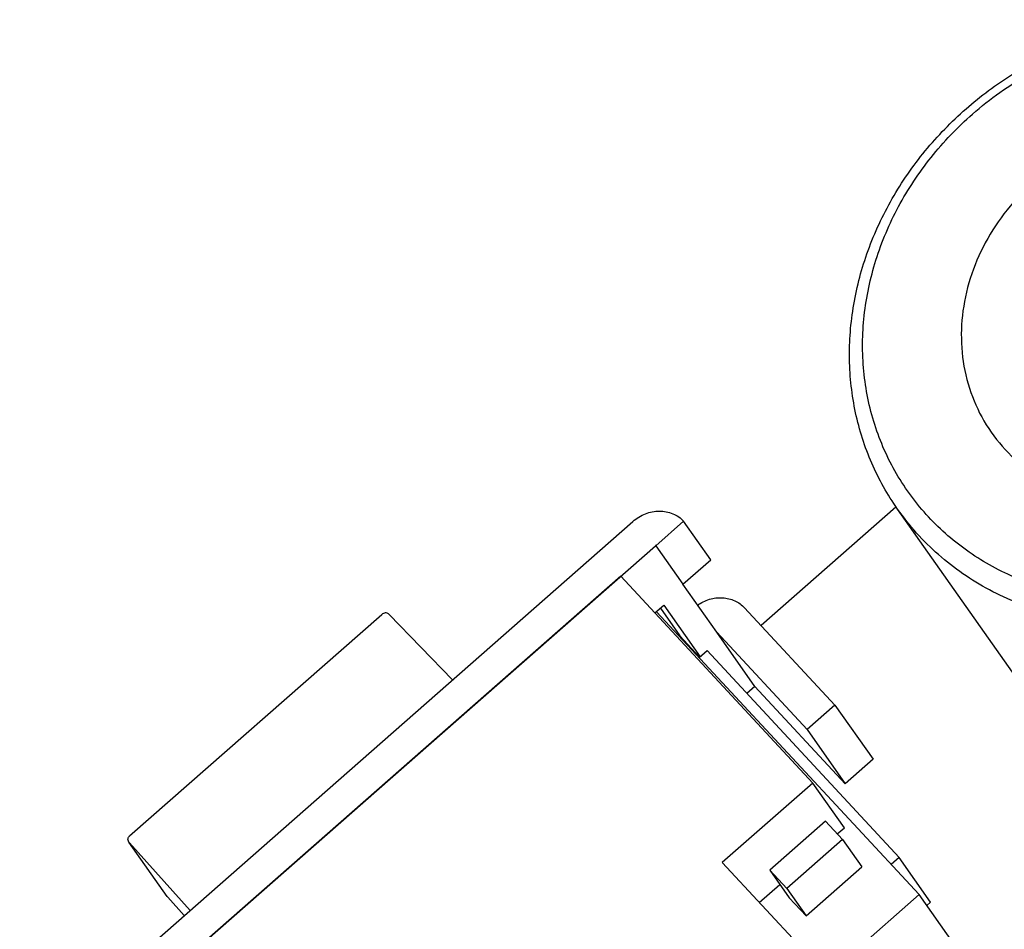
# Model space of a CAD drawing. Header units: millimetres. Extents: x 0 to 297, y 0 to 210.
# Tile 21 of 32: x 26.81 to 32.11, y 113.73 to 118.62. Entities that reach past the tile are written whole.
import ezdxf

# ---------------------------------------------------------------- set-up
doc = ezdxf.new("R2010")
doc.units = ezdxf.units.MM
doc.header["$LTSCALE"] = 16.335
for name, color, linetype in [('BOARD_1_DXF_CONTINUOUS_LINE', 7, 'CONTINUOUS'), ('KEY-SMD_4P-LDXF_CONTINUOUS_LINE', 7, 'CONTINUOUS'), ('SMTSO-M2-3_5DXF_CONTINUOUS_LINE', 7, 'CONTINUOUS')]:
    doc.layers.add(name, color=color, linetype=linetype)

msp = doc.modelspace()

# ---------------------------------------------------------------- linework, layer by layer
at = {"layer": 'BOARD_1_DXF_CONTINUOUS_LINE', "color": 7, "linetype": 'Continuous'}
msp.add_line((31.5249, 116.0022), (30.8001, 115.365), dxfattribs=at)
at = {"layer": 'KEY-SMD_4P-LDXF_CONTINUOUS_LINE', "color": 7, "linetype": 'Continuous'}
for p, q in [((26.8121, 113.0263), (30.1109, 115.9252)), ((30.2338, 115.7942), (30.3838, 115.926)), ((30.5296, 115.7189), (30.3838, 115.926)), ((26.9337, 112.8954), (30.2325, 115.7942)), ((30.2338, 115.7942), (30.3796, 115.5871)), ((30.3796, 115.5871), (30.5296, 115.7189)), ((30.0457, 115.6301), (27.1204, 113.0595)), ((30.0457, 115.6301), (31.0792, 114.517)), ((30.3783, 115.5871), (30.5605, 115.3281)), ((30.2294, 115.4323), (30.2769, 115.4741)), ((30.2769, 115.4741), (30.4722, 115.1966)), ((27.4036, 114.2323), (28.76, 115.4242)), ((28.8001, 115.4238), (29.1403, 115.0723)), ((30.2371, 115.4391), (31.6507, 113.9166)), ((30.2588, 115.4581), (30.3636, 115.3091)), ((31.1977, 114.9368), (30.7119, 115.46)), ((30.7675, 115.036), (30.5619, 115.3282)), ((30.5619, 115.3282), (31.0476, 114.805)), ((30.3636, 115.3091), (30.3604, 115.3063)), ((30.3636, 115.3091), (30.3604, 115.3063)), ((30.4699, 115.1946), (30.3636, 115.3091)), ((30.4667, 115.1918), (30.5097, 115.2296)), ((30.5097, 115.2296), (31.5432, 114.1165)), ((30.7662, 115.0359), (30.724, 114.9988)), ((31.2533, 114.5128), (30.7675, 115.036)), ((31.1977, 114.9368), (31.0476, 114.805)), ((31.1977, 114.9368), (31.4033, 114.6446)), ((31.0476, 114.805), (31.2533, 114.5128)), ((31.4033, 114.6446), (31.2533, 114.5128)), ((31.0792, 114.517), (30.5917, 114.0885)), ((31.2485, 114.2765), (31.0792, 114.517)), ((31.1472, 114.3114), (30.8471, 114.0477)), ((31.1472, 114.3114), (31.2384, 114.2132)), ((31.2105, 114.2432), (31.2485, 114.2765)), ((27.6061, 113.9059), (27.3997, 114.1991)), ((27.4025, 114.1956), (27.3997, 114.1991)), ((31.2384, 114.2132), (30.9383, 113.9495)), ((31.2384, 114.2132), (31.3425, 114.0652)), ((27.4025, 114.1956), (27.7283, 113.8315)), ((31.5432, 114.1165), (31.5002, 114.0787)), ((31.7125, 113.876), (31.5432, 114.1165)), ((30.5917, 114.0885), (31.0172, 113.6302)), ((30.8471, 114.0477), (30.9383, 113.9495)), ((30.8471, 114.0477), (30.9513, 113.8998)), ((31.0425, 113.8016), (31.3425, 114.0652)), ((30.7906, 113.8742), (30.901, 113.9712)), ((30.9383, 113.9495), (31.0425, 113.8016)), ((27.609, 113.9022), (27.6061, 113.9059)), ((27.609, 113.9022), (27.6967, 113.8038)), ((31.0425, 113.8016), (30.9513, 113.8998)), ((31.6507, 113.9166), (31.1348, 113.4632)), ((31.833, 113.6577), (31.6507, 113.9166)), ((31.692, 113.858), (31.7125, 113.876))]:
    msp.add_line(p, q, dxfattribs=at)
for points, knots in [([(30.1109, 115.9252), (30.1207, 115.9338), (30.142, 115.9494), (30.1773, 115.9669), (30.2148, 115.9777), (30.253, 115.9815), (30.2905, 115.9781), (30.3259, 115.9676), (30.3577, 115.9503), (30.3758, 115.9347), (30.3838, 115.926)], [0, 0, 0, 0, 0.130878, 0.261391, 0.390508, 0.517485, 0.641818, 0.763394, 0.882566, 1, 1, 1, 1]), ([(30.2338, 115.7942), (30.2337, 115.7944), (30.2331, 115.7946), (30.2327, 115.7944), (30.2325, 115.7942)], [0, 0, 0, 0, 0.480771, 1, 1, 1, 1]), ([(30.3783, 115.587), (30.3784, 115.5871), (30.3786, 115.5873), (30.3791, 115.5874), (30.3795, 115.5872), (30.3796, 115.5871)], [0, 0, 0, 0, 0.261423, 0.519446, 1, 1, 1, 1]), ([(30.4579, 115.474), (30.4775, 115.4879), (30.5212, 115.5092), (30.581, 115.5167), (30.6269, 115.51), (30.659, 115.4991), (30.6879, 115.4825), (30.7045, 115.4679), (30.7119, 115.46)], [0, 0, 0, 0, 0.261371, 0.516287, 0.640581, 0.762336, 0.881955, 1, 1, 1, 1]), ([(28.8001, 115.4238), (28.7972, 115.4268), (28.7906, 115.4316), (28.779, 115.4335), (28.7685, 115.4305), (28.7627, 115.4265), (28.76, 115.4242)], [0, 0, 0, 0, 0.283447, 0.528383, 0.761042, 1, 1, 1, 1]), ([(30.5619, 115.3282), (30.5617, 115.3283), (30.5612, 115.3285), (30.5607, 115.3283), (30.5605, 115.3281)], [0, 0, 0, 0, 0.483966, 1, 1, 1, 1]), ([(30.7662, 115.0359), (30.7664, 115.0361), (30.7669, 115.0363), (30.7674, 115.0361), (30.7675, 115.036)], [0, 0, 0, 0, 0.516595, 1, 1, 1, 1]), ([(27.3997, 114.1991), (27.3976, 114.202), (27.3946, 114.2081), (27.3943, 114.2178), (27.3976, 114.2261), (27.4015, 114.2304), (27.4036, 114.2323)], [0, 0, 0, 0, 0.291472, 0.537031, 0.765954, 1, 1, 1, 1])]:
    msp.add_open_spline(points, degree=3, knots=knots, dxfattribs=at)
at = {"layer": 'SMTSO-M2-3_5DXF_CONTINUOUS_LINE', "color": 7, "linetype": 'Continuous'}
msp.add_line((32.4198, 114.7336), (31.5346, 115.9912), dxfattribs=at)
for points, knots in [([(31.9029, 118.1455), (31.9811, 118.2141), (32.1068, 118.3078), (32.2872, 118.4113), (32.4743, 118.4996), (32.7186, 118.5808), (32.9712, 118.6207), (33.1726, 118.6264), (33.3698, 118.6149), (33.6099, 118.5688), (33.879, 118.4631), (34.0405, 118.3605), (34.1146, 118.3024)], [0, 0, 0, 0, 0.130063, 0.19509, 0.259943, 0.388638, 0.515555, 0.578242, 0.640321, 0.762481, 0.882239, 1, 1, 1, 1]), ([(31.9376, 118.117), (32.0318, 118.1996), (32.2371, 118.3456), (32.5803, 118.4968), (32.8842, 118.5608), (33.1274, 118.5717), (33.3067, 118.56), (33.4812, 118.5283), (33.6488, 118.4772), (33.8072, 118.4074), (33.9543, 118.3196), (34.0882, 118.2151), (34.2072, 118.0951), (34.3096, 117.9613), (34.3659, 117.8641), (34.3909, 117.814)], [0, 0, 0, 0, 0.131974, 0.263282, 0.392662, 0.456417, 0.519387, 0.581543, 0.6429, 0.703514, 0.763483, 0.822941, 0.882054, 0.941009, 1, 1, 1, 1]), ([(31.5346, 115.9912), (31.4803, 116.0684), (31.3868, 116.2349), (31.3141, 116.4628), (31.2833, 116.6524), (31.2738, 116.7979), (31.2784, 116.9452), (31.303, 117.1429), (31.3686, 117.3881), (31.477, 117.6202), (31.5874, 117.7951), (31.7136, 117.9624), (31.8238, 118.0761), (31.9029, 118.1455)], [0, 0, 0, 0, 0.118383, 0.237735, 0.298112, 0.35902, 0.420519, 0.482648, 0.608723, 0.737273, 0.802411, 0.867989, 1, 1, 1, 1]), ([(33.9415, 115.9541), (33.8605, 115.883), (33.6858, 115.755), (33.3958, 115.6122), (33.0881, 115.5236), (32.7745, 115.4927), (32.4667, 115.521), (32.1766, 115.6075), (31.9154, 115.7494), (31.6936, 115.9413), (31.5199, 116.1758), (31.4014, 116.4435), (31.3425, 116.7339), (31.3454, 117.0353), (31.4096, 117.3362), (31.5323, 117.6251), (31.7085, 117.8911), (31.8569, 118.0462), (31.9376, 118.117)], [0, 0, 0, 0, 0.066018, 0.13183, 0.196954, 0.260991, 0.323695, 0.385011, 0.445104, 0.504335, 0.563217, 0.622325, 0.682192, 0.743221, 0.805619, 0.86938, 0.934294, 1, 1, 1, 1]), ([(32.2716, 117.7565), (32.2178, 117.7093), (32.1189, 117.6059), (32.0014, 117.4286), (31.9196, 117.236), (31.8768, 117.0354), (31.8749, 116.8344), (31.9141, 116.6409), (31.9931, 116.4624), (32.1089, 116.3061), (32.2568, 116.1781), (32.4309, 116.0835), (32.6243, 116.0258), (32.8295, 116.007), (33.0386, 116.0276), (33.2437, 116.0866), (33.437, 116.1818), (33.5535, 116.2672), (33.6075, 116.3146)], [0, 0, 0, 0, 0.065705, 0.130619, 0.19438, 0.256778, 0.317808, 0.377676, 0.436784, 0.495666, 0.554897, 0.614989, 0.676306, 0.739009, 0.803045, 0.868169, 0.933981, 1, 1, 1, 1]), ([(34.0283, 115.8516), (33.9358, 115.7705), (33.7354, 115.6256), (33.4561, 115.495), (33.2225, 115.4244), (33.0448, 115.389), (32.8661, 115.3716), (32.6886, 115.3723), (32.514, 115.3911), (32.3445, 115.4278), (32.1818, 115.4821), (32.0279, 115.5533), (31.8844, 115.6407), (31.7529, 115.7433), (31.635, 115.86), (31.5662, 115.9463), (31.5346, 115.9912)], [0, 0, 0, 0, 0.131374, 0.262226, 0.327183, 0.391613, 0.45542, 0.518531, 0.580903, 0.642526, 0.703421, 0.763645, 0.823287, 0.882463, 0.941315, 1, 1, 1, 1])]:
    msp.add_open_spline(points, degree=3, knots=knots, dxfattribs=at)

doc.saveas('drawing.dxf')
